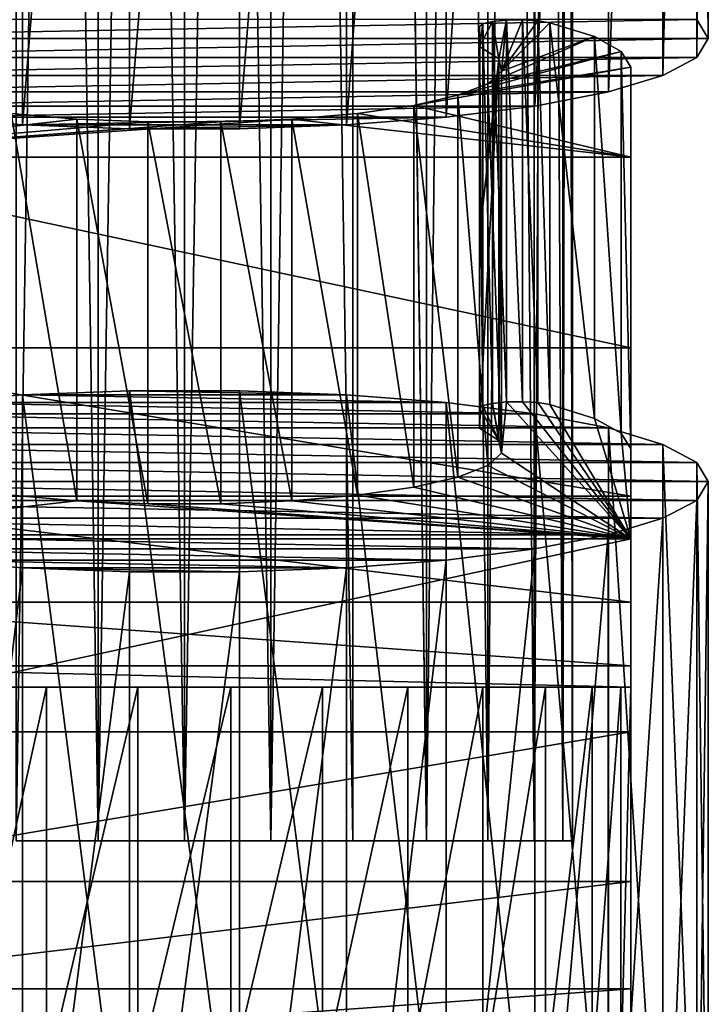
# Model space of a CAD drawing. Header units: millimetres. Extents: x -25 to 79, y -375 to 543.
# Tile 20 of 29: x -4 to 14, y 298 to 323. Entities that reach past the tile are written whole.
import ezdxf

# ---------------------------------------------------------------- set-up
doc = ezdxf.new("R2010")
doc.units = ezdxf.units.MM
doc.header["$LTSCALE"] = 65.185185
for name, color, linetype in [('33', 7, 'CONTINUOUS'), ('34', 7, 'CONTINUOUS'), ('55', 7, 'CONTINUOUS'), ('57', 7, 'CONTINUOUS'), ('58', 7, 'CONTINUOUS'), ('59', 7, 'CONTINUOUS'), ('60', 7, 'CONTINUOUS'), ('61', 7, 'CONTINUOUS'), ('62', 7, 'CONTINUOUS'), ('63', 7, 'CONTINUOUS'), ('65', 7, 'CONTINUOUS'), ('66', 7, 'CONTINUOUS'), ('68', 7, 'CONTINUOUS'), ('70', 7, 'CONTINUOUS'), ('71', 7, 'CONTINUOUS'), ('72', 7, 'CONTINUOUS'), ('73', 7, 'CONTINUOUS'), ('74', 7, 'CONTINUOUS'), ('75', 7, 'CONTINUOUS')]:
    doc.layers.add(name, color=color, linetype=linetype)

msp = doc.modelspace()

# ---------------------------------------------------------------- linework, layer by layer
at = {"layer": '33', "color": 7, "linetype": 'CONTINUOUS', "true_color": 0x00000b}
for points in [[(0, 441.605, 10), (0, 302.065, 10), (2.225, 302.065, 9.749), (0, 441.605, 10)], [(2.199, 441.605, 9.755), (0, 441.605, 10), (2.225, 302.065, 9.749), (2.199, 441.605, 9.755)], [(0, 441.605, -10), (2.225, 441.605, -9.749), (0, 302.065, -10), (0, 441.605, -10)], [(0, 302.065, -10), (2.225, 441.605, -9.749), (2.225, 302.065, -9.749), (0, 302.065, -10)], [(4.317, 441.605, 9.02), (2.199, 441.605, 9.755), (4.339, 302.065, 9.01), (4.317, 441.605, 9.02)], [(4.339, 302.065, 9.01), (2.199, 441.605, 9.755), (2.225, 302.065, 9.749), (4.339, 302.065, 9.01)], [(2.225, 441.605, -9.749), (4.341, 441.605, -9.009), (2.225, 302.065, -9.749), (2.225, 441.605, -9.749)], [(2.225, 302.065, -9.749), (4.341, 441.605, -9.009), (4.339, 302.065, -9.01), (2.225, 302.065, -9.749)], [(6.217, 441.605, 7.832), (4.317, 441.605, 9.02), (6.235, 302.065, 7.818), (6.217, 441.605, 7.832)], [(6.235, 302.065, 7.818), (4.317, 441.605, 9.02), (4.339, 302.065, 9.01), (6.235, 302.065, 7.818)], [(4.339, 302.065, -9.01), (4.341, 441.605, -9.009), (6.235, 302.065, -7.818), (4.339, 302.065, -9.01)], [(4.341, 441.605, -9.009), (6.238, 441.605, -7.816), (6.235, 302.065, -7.818), (4.341, 441.605, -9.009)], [(7.806, 441.605, 6.251), (6.217, 441.605, 7.832), (6.235, 302.065, 7.818), (7.806, 441.605, 6.251)], [(7.818, 302.065, 6.235), (7.806, 441.605, 6.251), (6.235, 302.065, 7.818), (7.818, 302.065, 6.235)], [(6.235, 302.065, -7.818), (6.238, 441.605, -7.816), (7.818, 302.065, -6.235), (6.235, 302.065, -7.818)], [(6.238, 441.605, -7.816), (7.823, 441.605, -6.23), (7.818, 302.065, -6.235), (6.238, 441.605, -7.816)], [(9.002, 441.605, 4.355), (7.806, 441.605, 6.251), (7.818, 302.065, 6.235), (9.002, 441.605, 4.355)], [(9.01, 302.065, 4.339), (9.002, 441.605, 4.355), (7.818, 302.065, 6.235), (9.01, 302.065, 4.339)], [(7.818, 302.065, -6.235), (7.823, 441.605, -6.23), (9.01, 302.065, -4.339), (7.818, 302.065, -6.235)], [(7.823, 441.605, -6.23), (9.014, 441.605, -4.331), (9.01, 302.065, -4.339), (7.823, 441.605, -6.23)], [(9.746, 441.605, 2.241), (9.002, 441.605, 4.355), (9.01, 302.065, 4.339), (9.746, 441.605, 2.241)], [(9.749, 302.065, 2.225), (9.746, 441.605, 2.241), (9.01, 302.065, 4.339), (9.749, 302.065, 2.225)], [(9.01, 302.065, -4.339), (9.014, 441.605, -4.331), (9.749, 302.065, -2.225), (9.01, 302.065, -4.339)], [(9.014, 441.605, -4.331), (9.752, 441.605, -2.214), (9.749, 302.065, -2.225), (9.014, 441.605, -4.331)], [(10, 441.605, 0.013), (9.746, 441.605, 2.241), (9.749, 302.065, 2.225), (10, 441.605, 0.013)], [(10, 302.065), (10, 441.605, 0.013), (9.749, 302.065, 2.225), (10, 302.065)], [(9.749, 302.065, -2.225), (9.752, 441.605, -2.214), (10, 302.065), (9.749, 302.065, -2.225)], [(9.752, 441.605, -2.214), (10, 441.605, 0.013), (10, 302.065), (9.752, 441.605, -2.214)]]:
    msp.add_3dface(points, dxfattribs=at)
at = {"layer": '34', "color": 7, "linetype": 'CONTINUOUS', "true_color": 0x00000b}
for points in [[(-2.225, 441.605, 9.749), (-4.341, 441.605, 9.009), (-2.225, 302.065, 9.749), (-2.225, 441.605, 9.749)], [(-2.225, 302.065, 9.749), (-4.341, 441.605, 9.009), (-4.339, 302.065, 9.01), (-2.225, 302.065, 9.749)], [(-4.317, 441.605, -9.02), (-2.199, 441.605, -9.755), (-4.339, 302.065, -9.01), (-4.317, 441.605, -9.02)], [(-4.339, 302.065, -9.01), (-2.199, 441.605, -9.755), (-2.225, 302.065, -9.749), (-4.339, 302.065, -9.01)], [(0, 302.065, 10), (0, 441.605, 10), (-2.225, 441.605, 9.749), (0, 302.065, 10)], [(0, 302.065, 10), (-2.225, 441.605, 9.749), (-2.225, 302.065, 9.749), (0, 302.065, 10)], [(0, 441.605, -10), (0, 302.065, -10), (-2.225, 302.065, -9.749), (0, 441.605, -10)], [(-2.199, 441.605, -9.755), (0, 441.605, -10), (-2.225, 302.065, -9.749), (-2.199, 441.605, -9.755)]]:
    msp.add_3dface(points, dxfattribs=at)
at = {"layer": '55', "color": 7, "linetype": 'CONTINUOUS', "true_color": 0xa2afbf}
for points in [[(-11.5, 306.025, 29), (11.5, 306.025, 29), (11.5, 306.025), (-11.5, 306.025, 29)], [(-11.5, 306.025), (-11.5, 306.025, 29), (11.5, 306.025), (-11.5, 306.025)], [(-11.244, 306.025, -2.408), (-11.5, 306.025), (11.244, 306.025, -2.408), (-11.244, 306.025, -2.408)], [(11.244, 306.025, -2.408), (-11.5, 306.025), (11.5, 306.025), (11.244, 306.025, -2.408)], [(-10.506, 306.025, -4.673), (-11.244, 306.025, -2.408), (10.506, 306.025, -4.673), (-10.506, 306.025, -4.673)], [(10.506, 306.025, -4.673), (-11.244, 306.025, -2.408), (11.244, 306.025, -2.408), (10.506, 306.025, -4.673)], [(-9.304, 306.025, -6.76), (-10.506, 306.025, -4.673), (9.304, 306.025, -6.76), (-9.304, 306.025, -6.76)], [(9.304, 306.025, -6.76), (-10.506, 306.025, -4.673), (10.506, 306.025, -4.673), (9.304, 306.025, -6.76)], [(-7.69, 306.025, -8.548), (-9.304, 306.025, -6.76), (7.69, 306.025, -8.548), (-7.69, 306.025, -8.548)], [(7.69, 306.025, -8.548), (-9.304, 306.025, -6.76), (9.304, 306.025, -6.76), (7.69, 306.025, -8.548)], [(-5.753, 306.025, -9.955), (-7.69, 306.025, -8.548), (5.753, 306.025, -9.955), (-5.753, 306.025, -9.955)], [(5.753, 306.025, -9.955), (-7.69, 306.025, -8.548), (7.69, 306.025, -8.548), (5.753, 306.025, -9.955)], [(-3.554, 306.025, -10.937), (-5.753, 306.025, -9.955), (3.554, 306.025, -10.937), (-3.554, 306.025, -10.937)], [(3.554, 306.025, -10.937), (-5.753, 306.025, -9.955), (5.753, 306.025, -9.955), (3.554, 306.025, -10.937)], [(-1.197, 306.025, -11.435), (-3.554, 306.025, -10.937), (1.197, 306.025, -11.435), (-1.197, 306.025, -11.435)], [(1.197, 306.025, -11.435), (-3.554, 306.025, -10.937), (3.554, 306.025, -10.937), (1.197, 306.025, -11.435)]]:
    msp.add_3dface(points, dxfattribs=at)
at = {"layer": '57', "color": 7, "linetype": 'CONTINUOUS', "true_color": 0xa2afbf}
for points in [[(9.419, 313.316, 206.679), (10.564, 312.959, 204.654), (9.419, 323.165, 204.943), (9.419, 313.316, 206.679)], [(9.419, 323.165, 204.943), (10.564, 312.959, 204.654), (10.564, 322.807, 202.917), (9.419, 323.165, 204.943)], [(10.564, 312.959, 204.654), (11.258, 312.577, 202.488), (10.564, 322.807, 202.917), (10.564, 312.959, 204.654)], [(10.564, 322.807, 202.917), (11.258, 312.577, 202.488), (11.258, 322.425, 200.751), (10.564, 322.807, 202.917)], [(11.258, 312.577, 202.488), (11.5, 312.171, 200.182), (11.258, 322.425, 200.751), (11.258, 312.577, 202.488)], [(11.258, 322.425, 200.751), (11.5, 312.171, 200.182), (11.5, 322.019, 198.445), (11.258, 322.425, 200.751)]]:
    msp.add_3dface(points, dxfattribs=at)
at = {"layer": '58', "color": 7, "linetype": 'CONTINUOUS', "true_color": 0xa2afbf}
for points in [[(11.5, 322.019, 198.445), (11.5, 312.171, 200.182), (11.5, 309.85, 187.02), (11.5, 322.019, 198.445)], [(11.5, 322.019, 198.445), (11.5, 309.85, 187.02), (11.5, 319.698, 185.283), (11.5, 322.019, 198.445)], [(11.5, 309.85, 187.02), (11.5, 304.877, 155.609), (11.5, 319.698, 185.283), (11.5, 309.85, 187.02)], [(11.5, 319.698, 185.283), (11.5, 304.877, 155.609), (11.5, 314.78, 154.218), (11.5, 319.698, 185.283)], [(11.5, 304.877, 155.609), (11.5, 301.008, 124.102), (11.5, 314.78, 154.218), (11.5, 304.877, 155.609)], [(11.5, 314.78, 154.218), (11.5, 301.008, 124.102), (11.5, 310.954, 123.057), (11.5, 314.78, 154.218)], [(11.5, 301.008, 124.102), (11.5, 298.243, 92.498), (11.5, 310.954, 123.057), (11.5, 301.008, 124.102)], [(11.5, 310.954, 123.057), (11.5, 298.243, 92.498), (11.5, 308.219, 91.8), (11.5, 310.954, 123.057)], [(11.5, 298.243, 92.498), (11.5, 296.582, 60.797), (11.5, 308.219, 91.8), (11.5, 298.243, 92.498)], [(11.5, 308.219, 91.8), (11.5, 296.582, 60.797), (11.5, 306.576, 60.448), (11.5, 308.219, 91.8)], [(11.5, 296.025, 29), (11.5, 306.025, 29), (11.5, 306.576, 60.448), (11.5, 296.025, 29)], [(11.5, 296.582, 60.797), (11.5, 296.025, 29), (11.5, 306.576, 60.448), (11.5, 296.582, 60.797)], [(11.5, 296.025, 29), (11.5, 296.025), (11.5, 306.025, 29), (11.5, 296.025, 29)], [(11.5, 306.025, 29), (11.5, 296.025), (11.5, 306.025), (11.5, 306.025, 29)]]:
    msp.add_3dface(points, dxfattribs=at)
at = {"layer": '59', "color": 7, "linetype": 'CONTINUOUS', "true_color": 0xa2afbf}
for points in [[(-3.554, 296.025, -10.937), (-5.753, 296.025, -9.955), (-3.554, 306.025, -10.937), (-3.554, 296.025, -10.937)], [(-5.753, 296.025, -9.955), (-5.753, 306.025, -9.955), (-3.554, 306.025, -10.937), (-5.753, 296.025, -9.955)], [(-1.197, 296.025, -11.435), (-3.554, 296.025, -10.937), (-1.197, 306.025, -11.435), (-1.197, 296.025, -11.435)], [(-3.554, 296.025, -10.937), (-3.554, 306.025, -10.937), (-1.197, 306.025, -11.435), (-3.554, 296.025, -10.937)], [(1.197, 296.025, -11.435), (-1.197, 296.025, -11.435), (1.197, 306.025, -11.435), (1.197, 296.025, -11.435)], [(-1.197, 296.025, -11.435), (-1.197, 306.025, -11.435), (1.197, 306.025, -11.435), (-1.197, 296.025, -11.435)], [(3.554, 296.025, -10.937), (1.197, 296.025, -11.435), (3.554, 306.025, -10.937), (3.554, 296.025, -10.937)], [(1.197, 296.025, -11.435), (1.197, 306.025, -11.435), (3.554, 306.025, -10.937), (1.197, 296.025, -11.435)], [(5.753, 296.025, -9.955), (3.554, 296.025, -10.937), (5.753, 306.025, -9.955), (5.753, 296.025, -9.955)], [(3.554, 296.025, -10.937), (3.554, 306.025, -10.937), (5.753, 306.025, -9.955), (3.554, 296.025, -10.937)], [(7.69, 296.025, -8.548), (5.753, 296.025, -9.955), (7.69, 306.025, -8.548), (7.69, 296.025, -8.548)], [(5.753, 296.025, -9.955), (5.753, 306.025, -9.955), (7.69, 306.025, -8.548), (5.753, 296.025, -9.955)], [(9.304, 296.025, -6.76), (7.69, 296.025, -8.548), (9.304, 306.025, -6.76), (9.304, 296.025, -6.76)], [(7.69, 296.025, -8.548), (7.69, 306.025, -8.548), (9.304, 306.025, -6.76), (7.69, 296.025, -8.548)], [(10.506, 296.025, -4.673), (9.304, 296.025, -6.76), (10.506, 306.025, -4.673), (10.506, 296.025, -4.673)], [(9.304, 296.025, -6.76), (9.304, 306.025, -6.76), (10.506, 306.025, -4.673), (9.304, 296.025, -6.76)], [(11.244, 296.025, -2.408), (10.506, 296.025, -4.673), (11.244, 306.025, -2.408), (11.244, 296.025, -2.408)], [(10.506, 296.025, -4.673), (10.506, 306.025, -4.673), (11.244, 306.025, -2.408), (10.506, 296.025, -4.673)], [(11.5, 296.025), (11.244, 296.025, -2.408), (11.5, 306.025), (11.5, 296.025)], [(11.244, 296.025, -2.408), (11.244, 306.025, -2.408), (11.5, 306.025), (11.244, 296.025, -2.408)]]:
    msp.add_3dface(points, dxfattribs=at)
at = {"layer": '60', "color": 7, "linetype": 'CONTINUOUS', "true_color": 0xa2afbf}
for points in [[(7.689, 313.288, 206.52), (7.6, 313.217, 206.114), (8.103, 312.388, 201.414), (7.689, 313.288, 206.52)], [(8.103, 312.388, 201.414), (7.6, 313.217, 206.114), (7.6, 312.705, 203.214), (8.103, 312.388, 201.414)], [(7.936, 313.346, 206.849), (7.689, 313.288, 206.52), (8.103, 312.388, 201.414), (7.936, 313.346, 206.849)], [(8.299, 313.382, 207.052), (7.936, 313.346, 206.849), (8.175, 312.064, 199.575), (8.299, 313.382, 207.052)], [(8.175, 312.064, 199.575), (7.936, 313.346, 206.849), (8.103, 312.388, 201.414), (8.175, 312.064, 199.575)], [(11.5, 309.85, 187.02), (8.299, 313.382, 207.052), (8.175, 312.064, 199.575), (11.5, 309.85, 187.02)], [(8.299, 313.382, 207.052), (11.5, 309.85, 187.02), (8.714, 313.389, 207.091), (8.299, 313.382, 207.052)], [(8.714, 313.389, 207.091), (11.5, 309.85, 187.02), (9.109, 313.366, 206.962), (8.714, 313.389, 207.091)], [(11.5, 309.85, 187.02), (9.419, 313.316, 206.679), (9.109, 313.366, 206.962), (11.5, 309.85, 187.02)], [(10.564, 312.959, 204.654), (9.419, 313.316, 206.679), (11.5, 309.85, 187.02), (10.564, 312.959, 204.654)], [(11.258, 312.577, 202.488), (10.564, 312.959, 204.654), (11.5, 309.85, 187.02), (11.258, 312.577, 202.488)], [(11.5, 312.171, 200.182), (11.258, 312.577, 202.488), (11.5, 309.85, 187.02), (11.5, 312.171, 200.182)], [(7.821, 311.743, 197.756), (11.5, 309.85, 187.02), (8.175, 312.064, 199.575), (7.821, 311.743, 197.756)], [(7.048, 311.443, 196.056), (11.5, 309.85, 187.02), (7.821, 311.743, 197.756), (7.048, 311.443, 196.056)], [(5.909, 311.184, 194.585), (11.5, 309.85, 187.02), (7.048, 311.443, 196.056), (5.909, 311.184, 194.585)], [(4.462, 310.976, 193.408), (11.5, 309.85, 187.02), (5.909, 311.184, 194.585), (4.462, 310.976, 193.408)], [(-4.466, 310.977, 193.41), (-11.5, 309.85, 187.02), (-2.775, 310.831, 192.583), (-4.466, 310.977, 193.41)], [(2.769, 310.83, 192.581), (11.5, 309.85, 187.02), (4.462, 310.976, 193.408), (2.769, 310.83, 192.581)], [(-11.5, 309.85, 187.02), (11.5, 309.85, 187.02), (-2.775, 310.831, 192.583), (-11.5, 309.85, 187.02)], [(-2.775, 310.831, 192.583), (11.5, 309.85, 187.02), (-0.941, 310.757, 192.161), (-2.775, 310.831, 192.583)], [(-0.941, 310.757, 192.161), (11.5, 309.85, 187.02), (0.935, 310.756, 192.161), (-0.941, 310.757, 192.161)], [(0.935, 310.756, 192.161), (11.5, 309.85, 187.02), (2.769, 310.83, 192.581), (0.935, 310.756, 192.161)]]:
    msp.add_3dface(points, dxfattribs=at)
at = {"layer": '61', "color": 7, "linetype": 'CONTINUOUS', "true_color": 0xa2afbf}
for points in [[(8.103, 322.236, 199.677), (7.6, 322.553, 201.477), (7.936, 323.195, 205.113), (8.103, 322.236, 199.677)], [(7.936, 323.195, 205.113), (7.6, 322.553, 201.477), (7.689, 323.136, 204.783), (7.936, 323.195, 205.113)], [(7.689, 323.136, 204.783), (7.6, 322.553, 201.477), (7.6, 323.065, 204.378), (7.689, 323.136, 204.783)], [(8.299, 323.23, 205.315), (8.103, 322.236, 199.677), (7.936, 323.195, 205.113), (8.299, 323.23, 205.315)], [(8.175, 321.912, 197.839), (8.103, 322.236, 199.677), (8.299, 323.23, 205.315), (8.175, 321.912, 197.839)], [(9.109, 323.214, 205.225), (8.175, 321.912, 197.839), (8.714, 323.237, 205.355), (9.109, 323.214, 205.225)], [(8.714, 323.237, 205.355), (8.175, 321.912, 197.839), (8.299, 323.23, 205.315), (8.714, 323.237, 205.355)], [(9.419, 323.165, 204.943), (8.175, 321.912, 197.839), (9.109, 323.214, 205.225), (9.419, 323.165, 204.943)], [(9.419, 323.165, 204.943), (10.564, 322.807, 202.917), (8.175, 321.912, 197.839), (9.419, 323.165, 204.943)], [(10.564, 322.807, 202.917), (11.258, 322.425, 200.751), (7.821, 321.591, 196.019), (10.564, 322.807, 202.917)], [(8.175, 321.912, 197.839), (10.564, 322.807, 202.917), (7.821, 321.591, 196.019), (8.175, 321.912, 197.839)], [(11.258, 322.425, 200.751), (11.5, 322.019, 198.445), (7.048, 321.291, 194.32), (11.258, 322.425, 200.751)], [(7.821, 321.591, 196.019), (11.258, 322.425, 200.751), (7.048, 321.291, 194.32), (7.821, 321.591, 196.019)], [(11.5, 322.019, 198.445), (11.5, 319.698, 185.283), (5.909, 321.032, 192.849), (11.5, 322.019, 198.445)], [(7.048, 321.291, 194.32), (11.5, 322.019, 198.445), (5.909, 321.032, 192.849), (7.048, 321.291, 194.32)], [(5.909, 321.032, 192.849), (11.5, 319.698, 185.283), (4.462, 320.824, 191.671), (5.909, 321.032, 192.849)], [(-2.775, 320.679, 190.846), (-11.5, 319.698, 185.283), (-4.466, 320.825, 191.674), (-2.775, 320.679, 190.846)], [(4.462, 320.824, 191.671), (11.5, 319.698, 185.283), (2.769, 320.679, 190.844), (4.462, 320.824, 191.671)], [(11.5, 319.698, 185.283), (-11.5, 319.698, 185.283), (2.769, 320.679, 190.844), (11.5, 319.698, 185.283)], [(2.769, 320.679, 190.844), (-11.5, 319.698, 185.283), (0.935, 320.604, 190.424), (2.769, 320.679, 190.844)], [(-0.941, 320.605, 190.425), (-11.5, 319.698, 185.283), (-2.775, 320.679, 190.846), (-0.941, 320.605, 190.425)], [(0.935, 320.604, 190.424), (-11.5, 319.698, 185.283), (-0.941, 320.605, 190.425), (0.935, 320.604, 190.424)]]:
    msp.add_3dface(points, dxfattribs=at)
at = {"layer": '62', "color": 7, "linetype": 'CONTINUOUS', "true_color": 0xa2afbf}
for points in [[(-11.5, 314.78, 154.218), (-11.5, 319.698, 185.283), (11.5, 314.78, 154.218), (-11.5, 314.78, 154.218)], [(-11.5, 319.698, 185.283), (11.5, 319.698, 185.283), (11.5, 314.78, 154.218), (-11.5, 319.698, 185.283)], [(-11.5, 310.954, 123.057), (-11.5, 314.78, 154.218), (11.5, 310.954, 123.057), (-11.5, 310.954, 123.057)], [(-11.5, 314.78, 154.218), (11.5, 314.78, 154.218), (11.5, 310.954, 123.057), (-11.5, 314.78, 154.218)], [(-11.5, 308.219, 91.8), (-11.5, 310.954, 123.057), (11.5, 308.219, 91.8), (-11.5, 308.219, 91.8)], [(-11.5, 310.954, 123.057), (11.5, 310.954, 123.057), (11.5, 308.219, 91.8), (-11.5, 310.954, 123.057)], [(-11.5, 306.576, 60.448), (-11.5, 308.219, 91.8), (11.5, 306.576, 60.448), (-11.5, 306.576, 60.448)], [(-11.5, 308.219, 91.8), (11.5, 308.219, 91.8), (11.5, 306.576, 60.448), (-11.5, 308.219, 91.8)], [(11.5, 306.025, 29), (-11.5, 306.025, 29), (-11.5, 306.576, 60.448), (11.5, 306.025, 29)], [(11.5, 306.025, 29), (-11.5, 306.576, 60.448), (11.5, 306.576, 60.448), (11.5, 306.025, 29)]]:
    msp.add_3dface(points, dxfattribs=at)
at = {"layer": '63', "color": 7, "linetype": 'CONTINUOUS', "true_color": 0xa2afbf}
for points in [[(-11.5, 309.85, 187.02), (-11.5, 304.877, 155.609), (11.5, 309.85, 187.02), (-11.5, 309.85, 187.02)], [(-11.5, 304.877, 155.609), (11.5, 304.877, 155.609), (11.5, 309.85, 187.02), (-11.5, 304.877, 155.609)], [(-11.5, 304.877, 155.609), (-11.5, 301.008, 124.102), (11.5, 304.877, 155.609), (-11.5, 304.877, 155.609)], [(-11.5, 301.008, 124.102), (11.5, 301.008, 124.102), (11.5, 304.877, 155.609), (-11.5, 301.008, 124.102)], [(-11.5, 301.008, 124.102), (-11.5, 298.243, 92.498), (11.5, 301.008, 124.102), (-11.5, 301.008, 124.102)], [(-11.5, 298.243, 92.498), (11.5, 298.243, 92.498), (11.5, 301.008, 124.102), (-11.5, 298.243, 92.498)], [(-11.5, 298.243, 92.498), (-11.5, 296.582, 60.797), (11.5, 298.243, 92.498), (-11.5, 298.243, 92.498)], [(-11.5, 296.582, 60.797), (11.5, 296.582, 60.797), (11.5, 298.243, 92.498), (-11.5, 296.582, 60.797)]]:
    msp.add_3dface(points, dxfattribs=at)
at = {"layer": '65', "color": 7, "linetype": 'CONTINUOUS', "true_color": 0xa2afbf}
for points in [[(7.6, 312.705, 203.214), (7.6, 313.217, 206.114), (7.6, 323.065, 204.378), (7.6, 312.705, 203.214)], [(7.6, 312.705, 203.214), (7.6, 323.065, 204.378), (7.6, 317.629, 202.346), (7.6, 312.705, 203.214)], [(7.6, 323.065, 204.378), (7.6, 322.553, 201.477), (7.6, 317.629, 202.346), (7.6, 323.065, 204.378)]]:
    msp.add_3dface(points, dxfattribs=at)
at = {"layer": '66', "color": 7, "linetype": 'CONTINUOUS', "true_color": 0xa2afbf}
for points in [[(7.6, 322.553, 201.477), (8.103, 322.236, 199.677), (7.6, 317.629, 202.346), (7.6, 322.553, 201.477)], [(8.103, 312.388, 201.414), (7.6, 312.705, 203.214), (8.103, 322.236, 199.677), (8.103, 312.388, 201.414)], [(8.103, 322.236, 199.677), (7.6, 312.705, 203.214), (7.6, 317.629, 202.346), (8.103, 322.236, 199.677)], [(8.103, 312.388, 201.414), (8.103, 322.236, 199.677), (8.175, 321.912, 197.839), (8.103, 312.388, 201.414)], [(8.175, 312.064, 199.575), (8.175, 321.912, 197.839), (7.821, 321.591, 196.019), (8.175, 312.064, 199.575)], [(8.175, 312.064, 199.575), (8.103, 312.388, 201.414), (8.175, 321.912, 197.839), (8.175, 312.064, 199.575)], [(7.821, 311.743, 197.756), (7.821, 321.591, 196.019), (7.048, 321.291, 194.32), (7.821, 311.743, 197.756)], [(7.821, 311.743, 197.756), (8.175, 312.064, 199.575), (7.821, 321.591, 196.019), (7.821, 311.743, 197.756)], [(7.048, 311.443, 196.056), (7.048, 321.291, 194.32), (5.909, 321.032, 192.849), (7.048, 311.443, 196.056)], [(7.048, 311.443, 196.056), (7.821, 311.743, 197.756), (7.048, 321.291, 194.32), (7.048, 311.443, 196.056)], [(5.909, 311.184, 194.585), (5.909, 321.032, 192.849), (4.462, 320.824, 191.671), (5.909, 311.184, 194.585)], [(5.909, 311.184, 194.585), (7.048, 311.443, 196.056), (5.909, 321.032, 192.849), (5.909, 311.184, 194.585)], [(-4.466, 310.977, 193.41), (-2.775, 310.831, 192.583), (-4.466, 320.825, 191.674), (-4.466, 310.977, 193.41)], [(-2.775, 310.831, 192.583), (-2.775, 320.679, 190.846), (-4.466, 320.825, 191.674), (-2.775, 310.831, 192.583)], [(4.462, 310.976, 193.408), (4.462, 320.824, 191.671), (2.769, 320.679, 190.844), (4.462, 310.976, 193.408)], [(4.462, 310.976, 193.408), (5.909, 311.184, 194.585), (4.462, 320.824, 191.671), (4.462, 310.976, 193.408)], [(-2.775, 310.831, 192.583), (-0.941, 310.757, 192.161), (-2.775, 320.679, 190.846), (-2.775, 310.831, 192.583)], [(-0.941, 310.757, 192.161), (-0.941, 320.605, 190.425), (-2.775, 320.679, 190.846), (-0.941, 310.757, 192.161)], [(-0.941, 310.757, 192.161), (0.935, 310.756, 192.161), (-0.941, 320.605, 190.425), (-0.941, 310.757, 192.161)], [(0.935, 310.756, 192.161), (0.935, 320.604, 190.424), (-0.941, 320.605, 190.425), (0.935, 310.756, 192.161)], [(2.769, 310.83, 192.581), (2.769, 320.679, 190.844), (0.935, 320.604, 190.424), (2.769, 310.83, 192.581)], [(0.935, 310.756, 192.161), (2.769, 310.83, 192.581), (0.935, 320.604, 190.424), (0.935, 310.756, 192.161)], [(2.769, 310.83, 192.581), (4.462, 310.976, 193.408), (2.769, 320.679, 190.844), (2.769, 310.83, 192.581)]]:
    msp.add_3dface(points, dxfattribs=at)
at = {"layer": '68', "color": 7, "linetype": 'CONTINUOUS', "true_color": 0xa2afbf}
for points in [[(7.689, 313.288, 206.52), (7.689, 323.136, 204.783), (7.6, 323.065, 204.378), (7.689, 313.288, 206.52)], [(7.6, 313.217, 206.114), (7.689, 313.288, 206.52), (7.6, 323.065, 204.378), (7.6, 313.217, 206.114)], [(7.936, 313.346, 206.849), (7.936, 323.195, 205.113), (7.689, 323.136, 204.783), (7.936, 313.346, 206.849)], [(7.689, 313.288, 206.52), (7.936, 313.346, 206.849), (7.689, 323.136, 204.783), (7.689, 313.288, 206.52)], [(8.299, 313.382, 207.052), (8.299, 323.23, 205.315), (7.936, 323.195, 205.113), (8.299, 313.382, 207.052)], [(7.936, 313.346, 206.849), (8.299, 313.382, 207.052), (7.936, 323.195, 205.113), (7.936, 313.346, 206.849)], [(8.714, 313.389, 207.091), (8.714, 323.237, 205.355), (8.299, 323.23, 205.315), (8.714, 313.389, 207.091)], [(8.299, 313.382, 207.052), (8.714, 313.389, 207.091), (8.299, 323.23, 205.315), (8.299, 313.382, 207.052)], [(8.714, 313.389, 207.091), (9.109, 313.366, 206.962), (8.714, 323.237, 205.355), (8.714, 313.389, 207.091)], [(9.109, 313.366, 206.962), (9.109, 323.214, 205.225), (8.714, 323.237, 205.355), (9.109, 313.366, 206.962)], [(9.419, 313.316, 206.679), (9.419, 323.165, 204.943), (9.109, 323.214, 205.225), (9.419, 313.316, 206.679)], [(9.109, 313.366, 206.962), (9.419, 313.316, 206.679), (9.109, 323.214, 205.225), (9.109, 313.366, 206.962)]]:
    msp.add_3dface(points, dxfattribs=at)
at = {"layer": '70', "color": 7, "linetype": 'CONTINUOUS', "true_color": 0xa2afbf}
for points in [[(-4.174, 313.563, 212.971), (-1.416, 291.999, 217.371), (-1.416, 313.665, 213.55), (-4.174, 313.563, 212.971)], [(-1.416, 291.999, 217.371), (1.416, 291.999, 217.371), (-1.416, 313.665, 213.55), (-1.416, 291.999, 217.371)], [(-1.416, 313.665, 213.55), (1.416, 291.999, 217.371), (1.416, 313.665, 213.55), (-1.416, 313.665, 213.55)], [(1.416, 291.999, 217.371), (4.174, 291.897, 216.791), (1.416, 313.665, 213.55), (1.416, 291.999, 217.371)], [(1.416, 313.665, 213.55), (4.174, 291.897, 216.791), (4.174, 313.563, 212.971), (1.416, 313.665, 213.55)], [(-6.746, 313.364, 211.843), (-4.174, 291.897, 216.791), (-4.174, 313.563, 212.971), (-6.746, 313.364, 211.843)], [(-4.174, 291.897, 216.791), (-1.416, 291.999, 217.371), (-4.174, 313.563, 212.971), (-4.174, 291.897, 216.791)], [(4.174, 291.897, 216.791), (6.746, 291.698, 215.663), (4.174, 313.563, 212.971), (4.174, 291.897, 216.791)], [(4.174, 313.563, 212.971), (6.746, 291.698, 215.663), (6.746, 313.364, 211.843), (4.174, 313.563, 212.971)], [(-6.746, 291.698, 215.663), (-4.174, 291.897, 216.791), (-6.746, 313.364, 211.843), (-6.746, 291.698, 215.663)], [(6.746, 291.698, 215.663), (9.032, 291.41, 214.031), (6.746, 313.364, 211.843), (6.746, 291.698, 215.663)], [(6.746, 313.364, 211.843), (9.032, 291.41, 214.031), (9.032, 313.076, 210.21), (6.746, 313.364, 211.843)], [(9.032, 291.41, 214.031), (10.925, 291.045, 211.959), (9.032, 313.076, 210.21), (9.032, 291.41, 214.031)], [(9.032, 313.076, 210.21), (10.925, 291.045, 211.959), (10.925, 312.711, 208.138), (9.032, 313.076, 210.21)], [(10.925, 291.045, 211.959), (12.332, 290.621, 209.555), (10.925, 312.711, 208.138), (10.925, 291.045, 211.959)], [(10.925, 312.711, 208.138), (12.332, 290.621, 209.555), (12.332, 312.287, 205.734), (10.925, 312.711, 208.138)], [(12.332, 290.621, 209.555), (13.202, 290.157, 206.925), (12.332, 312.287, 205.734), (12.332, 290.621, 209.555)], [(12.332, 312.287, 205.734), (13.202, 290.157, 206.925), (13.202, 311.823, 203.105), (12.332, 312.287, 205.734)], [(13.202, 290.157, 206.925), (13.5, 289.668, 204.149), (13.202, 311.823, 203.105), (13.202, 290.157, 206.925)], [(13.5, 289.668, 204.149), (13.5, 311.334, 200.329), (13.202, 311.823, 203.105), (13.5, 289.668, 204.149)]]:
    msp.add_3dface(points, dxfattribs=at)
at = {"layer": '71', "color": 7, "linetype": 'CONTINUOUS', "true_color": 0xa2afbf}
for points in [[(-4.174, 313.563, 212.971), (-1.416, 313.665, 213.55), (4.174, 313.563, 212.971), (-4.174, 313.563, 212.971)], [(-1.416, 313.665, 213.55), (1.416, 313.665, 213.55), (4.174, 313.563, 212.971), (-1.416, 313.665, 213.55)], [(-6.746, 313.364, 211.843), (-4.174, 313.563, 212.971), (6.746, 313.364, 211.843), (-6.746, 313.364, 211.843)], [(-4.174, 313.563, 212.971), (4.174, 313.563, 212.971), (6.746, 313.364, 211.843), (-4.174, 313.563, 212.971)], [(-9.032, 313.076, 210.21), (-6.746, 313.364, 211.843), (9.032, 313.076, 210.21), (-9.032, 313.076, 210.21)], [(-6.746, 313.364, 211.843), (6.746, 313.364, 211.843), (9.032, 313.076, 210.21), (-6.746, 313.364, 211.843)], [(-10.925, 312.711, 208.138), (-9.032, 313.076, 210.21), (10.925, 312.711, 208.138), (-10.925, 312.711, 208.138)], [(-9.032, 313.076, 210.21), (9.032, 313.076, 210.21), (10.925, 312.711, 208.138), (-9.032, 313.076, 210.21)], [(-12.332, 312.287, 205.734), (-10.925, 312.711, 208.138), (12.332, 312.287, 205.734), (-12.332, 312.287, 205.734)], [(-10.925, 312.711, 208.138), (10.925, 312.711, 208.138), (12.332, 312.287, 205.734), (-10.925, 312.711, 208.138)], [(-13.202, 311.823, 203.105), (-12.332, 312.287, 205.734), (13.202, 311.823, 203.105), (-13.202, 311.823, 203.105)], [(-12.332, 312.287, 205.734), (12.332, 312.287, 205.734), (13.202, 311.823, 203.105), (-12.332, 312.287, 205.734)], [(13.5, 311.334, 200.329), (-13.5, 311.334, 200.329), (-13.202, 311.823, 203.105), (13.5, 311.334, 200.329)], [(13.5, 311.334, 200.329), (-13.202, 311.823, 203.105), (13.202, 311.823, 203.105), (13.5, 311.334, 200.329)], [(-13.5, 311.334, 200.329), (13.5, 311.334, 200.329), (13.202, 310.844, 197.553), (-13.5, 311.334, 200.329)], [(-13.202, 310.844, 197.553), (-13.5, 311.334, 200.329), (13.202, 310.844, 197.553), (-13.202, 310.844, 197.553)], [(-12.331, 310.38, 194.923), (-13.202, 310.844, 197.553), (12.331, 310.38, 194.924), (-12.331, 310.38, 194.923)], [(12.331, 310.38, 194.924), (-13.202, 310.844, 197.553), (13.202, 310.844, 197.553), (12.331, 310.38, 194.924)], [(-10.924, 309.956, 192.519), (-12.331, 310.38, 194.923), (10.924, 309.957, 192.52), (-10.924, 309.956, 192.519)], [(10.924, 309.957, 192.52), (-12.331, 310.38, 194.923), (12.331, 310.38, 194.924), (10.924, 309.957, 192.52)], [(9.031, 309.591, 190.448), (-10.924, 309.956, 192.519), (10.924, 309.957, 192.52), (9.031, 309.591, 190.448)], [(-9.031, 309.591, 190.447), (-10.924, 309.956, 192.519), (9.031, 309.591, 190.448), (-9.031, 309.591, 190.447)], [(-6.745, 309.303, 188.815), (-9.031, 309.591, 190.447), (6.746, 309.303, 188.815), (-6.745, 309.303, 188.815)], [(6.746, 309.303, 188.815), (-9.031, 309.591, 190.447), (9.031, 309.591, 190.448), (6.746, 309.303, 188.815)], [(-4.173, 309.105, 187.687), (-6.745, 309.303, 188.815), (4.174, 309.105, 187.688), (-4.173, 309.105, 187.687)], [(4.174, 309.105, 187.688), (-6.745, 309.303, 188.815), (6.746, 309.303, 188.815), (4.174, 309.105, 187.688)], [(-1.415, 309.002, 187.108), (-4.173, 309.105, 187.687), (1.416, 309.002, 187.108), (-1.415, 309.002, 187.108)], [(1.416, 309.002, 187.108), (-4.173, 309.105, 187.687), (4.174, 309.105, 187.688), (1.416, 309.002, 187.108)]]:
    msp.add_3dface(points, dxfattribs=at)
at = {"layer": '72', "color": 7, "linetype": 'CONTINUOUS', "true_color": 0xa2afbf}
for points in [[(13.5, 289.668, 204.149), (13.202, 289.178, 201.373), (13.5, 311.334, 200.329), (13.5, 289.668, 204.149)], [(13.5, 311.334, 200.329), (13.202, 289.178, 201.373), (13.202, 310.844, 197.553), (13.5, 311.334, 200.329)], [(13.202, 289.178, 201.373), (12.331, 288.715, 198.744), (13.202, 310.844, 197.553), (13.202, 289.178, 201.373)], [(12.331, 288.715, 198.744), (12.331, 310.38, 194.924), (13.202, 310.844, 197.553), (12.331, 288.715, 198.744)], [(12.331, 288.715, 198.744), (10.924, 288.291, 196.34), (12.331, 310.38, 194.924), (12.331, 288.715, 198.744)], [(10.924, 288.291, 196.34), (10.924, 309.957, 192.52), (12.331, 310.38, 194.924), (10.924, 288.291, 196.34)], [(10.924, 288.291, 196.34), (9.031, 287.925, 194.268), (10.924, 309.957, 192.52), (10.924, 288.291, 196.34)], [(9.031, 287.925, 194.268), (9.031, 309.591, 190.448), (10.924, 309.957, 192.52), (9.031, 287.925, 194.268)], [(9.031, 287.925, 194.268), (6.746, 287.638, 192.636), (9.031, 309.591, 190.448), (9.031, 287.925, 194.268)], [(6.746, 287.638, 192.636), (6.746, 309.303, 188.815), (9.031, 309.591, 190.448), (6.746, 287.638, 192.636)], [(-6.745, 287.638, 192.635), (-6.745, 309.303, 188.815), (-4.173, 309.105, 187.687), (-6.745, 287.638, 192.635)], [(-4.173, 287.439, 191.508), (-6.745, 287.638, 192.635), (-4.173, 309.105, 187.687), (-4.173, 287.439, 191.508)], [(-4.173, 287.439, 191.508), (-4.173, 309.105, 187.687), (-1.415, 309.002, 187.108), (-4.173, 287.439, 191.508)], [(4.174, 287.439, 191.508), (1.416, 287.337, 190.928), (4.174, 309.105, 187.688), (4.174, 287.439, 191.508)], [(1.416, 287.337, 190.928), (1.416, 309.002, 187.108), (4.174, 309.105, 187.688), (1.416, 287.337, 190.928)], [(6.746, 287.638, 192.636), (4.174, 287.439, 191.508), (6.746, 309.303, 188.815), (6.746, 287.638, 192.636)], [(4.174, 287.439, 191.508), (4.174, 309.105, 187.688), (6.746, 309.303, 188.815), (4.174, 287.439, 191.508)], [(-1.415, 287.337, 190.928), (-4.173, 287.439, 191.508), (-1.415, 309.002, 187.108), (-1.415, 287.337, 190.928)], [(1.416, 287.337, 190.928), (-1.415, 287.337, 190.928), (1.416, 309.002, 187.108), (1.416, 287.337, 190.928)], [(-1.415, 287.337, 190.928), (-1.415, 309.002, 187.108), (1.416, 309.002, 187.108), (-1.415, 287.337, 190.928)]]:
    msp.add_3dface(points, dxfattribs=at)
at = {"layer": '73', "color": 7, "linetype": 'CONTINUOUS', "true_color": 0xa2afbf}
for points in [[(-13.202, 323.247, 201.091), (-13.5, 322.757, 198.315), (13.202, 323.247, 201.091), (-13.202, 323.247, 201.091)], [(13.202, 323.247, 201.091), (-13.5, 322.757, 198.315), (13.5, 322.757, 198.315), (13.202, 323.247, 201.091)], [(13.5, 322.757, 198.315), (-13.5, 322.757, 198.315), (-13.202, 322.268, 195.539), (13.5, 322.757, 198.315)], [(13.202, 322.268, 195.539), (13.5, 322.757, 198.315), (-13.202, 322.268, 195.539), (13.202, 322.268, 195.539)], [(-12.332, 321.804, 192.91), (13.202, 322.268, 195.539), (-13.202, 322.268, 195.539), (-12.332, 321.804, 192.91)], [(12.332, 321.804, 192.91), (13.202, 322.268, 195.539), (-12.332, 321.804, 192.91), (12.332, 321.804, 192.91)], [(-10.925, 321.38, 190.506), (12.332, 321.804, 192.91), (-12.332, 321.804, 192.91), (-10.925, 321.38, 190.506)], [(10.925, 321.38, 190.506), (12.332, 321.804, 192.91), (-10.925, 321.38, 190.506), (10.925, 321.38, 190.506)], [(-9.032, 321.015, 188.434), (10.925, 321.38, 190.506), (-10.925, 321.38, 190.506), (-9.032, 321.015, 188.434)], [(9.032, 321.015, 188.434), (10.925, 321.38, 190.506), (-9.032, 321.015, 188.434), (9.032, 321.015, 188.434)], [(-6.746, 320.727, 186.801), (9.032, 321.015, 188.434), (-9.032, 321.015, 188.434), (-6.746, 320.727, 186.801)], [(6.746, 320.727, 186.801), (9.032, 321.015, 188.434), (-6.746, 320.727, 186.801), (6.746, 320.727, 186.801)], [(-4.174, 320.528, 185.673), (6.746, 320.727, 186.801), (-6.746, 320.727, 186.801), (-4.174, 320.528, 185.673)], [(4.174, 320.528, 185.673), (6.746, 320.727, 186.801), (-4.174, 320.528, 185.673), (4.174, 320.528, 185.673)], [(-1.416, 320.426, 185.094), (4.174, 320.528, 185.673), (-4.174, 320.528, 185.673), (-1.416, 320.426, 185.094)], [(1.416, 320.426, 185.094), (4.174, 320.528, 185.673), (-1.416, 320.426, 185.094), (1.416, 320.426, 185.094)]]:
    msp.add_3dface(points, dxfattribs=at)
at = {"layer": '74', "color": 7, "linetype": 'CONTINUOUS', "true_color": 0xa2afbf}
for points in [[(13.5, 322.757, 198.315), (13.202, 322.268, 195.539), (13.5, 357.226, 192.237), (13.5, 322.757, 198.315)], [(13.5, 357.226, 192.237), (13.202, 322.268, 195.539), (13.202, 356.736, 189.461), (13.5, 357.226, 192.237)], [(13.202, 322.268, 195.539), (12.332, 321.804, 192.91), (13.202, 356.736, 189.461), (13.202, 322.268, 195.539)], [(13.202, 356.736, 189.461), (12.332, 321.804, 192.91), (12.332, 356.273, 186.832), (13.202, 356.736, 189.461)], [(12.332, 321.804, 192.91), (10.925, 321.38, 190.506), (12.332, 356.273, 186.832), (12.332, 321.804, 192.91)], [(12.332, 356.273, 186.832), (10.925, 321.38, 190.506), (10.925, 355.849, 184.428), (12.332, 356.273, 186.832)], [(10.925, 321.38, 190.506), (9.032, 321.015, 188.434), (10.925, 355.849, 184.428), (10.925, 321.38, 190.506)], [(10.925, 355.849, 184.428), (9.032, 321.015, 188.434), (9.032, 355.483, 182.356), (10.925, 355.849, 184.428)], [(9.032, 321.015, 188.434), (6.746, 320.727, 186.801), (9.032, 355.483, 182.356), (9.032, 321.015, 188.434)], [(9.032, 355.483, 182.356), (6.746, 320.727, 186.801), (6.746, 355.195, 180.723), (9.032, 355.483, 182.356)], [(-4.174, 354.997, 179.596), (-6.746, 320.727, 186.801), (-6.746, 355.195, 180.723), (-4.174, 354.997, 179.596)], [(6.746, 320.727, 186.801), (4.174, 320.528, 185.673), (6.746, 355.195, 180.723), (6.746, 320.727, 186.801)], [(6.746, 355.195, 180.723), (4.174, 320.528, 185.673), (4.174, 354.997, 179.596), (6.746, 355.195, 180.723)], [(-4.174, 320.528, 185.673), (-6.746, 320.727, 186.801), (-4.174, 354.997, 179.596), (-4.174, 320.528, 185.673)], [(-1.416, 354.894, 179.016), (-4.174, 320.528, 185.673), (-4.174, 354.997, 179.596), (-1.416, 354.894, 179.016)], [(-1.416, 320.426, 185.094), (-4.174, 320.528, 185.673), (-1.416, 354.894, 179.016), (-1.416, 320.426, 185.094)], [(1.416, 320.426, 185.094), (-1.416, 320.426, 185.094), (1.416, 354.894, 179.016), (1.416, 320.426, 185.094)], [(1.416, 354.894, 179.016), (-1.416, 320.426, 185.094), (-1.416, 354.894, 179.016), (1.416, 354.894, 179.016)], [(4.174, 320.528, 185.673), (1.416, 320.426, 185.094), (4.174, 354.997, 179.596), (4.174, 320.528, 185.673)], [(4.174, 354.997, 179.596), (1.416, 320.426, 185.094), (1.416, 354.894, 179.016), (4.174, 354.997, 179.596)]]:
    msp.add_3dface(points, dxfattribs=at)
at = {"layer": '75', "color": 7, "linetype": 'CONTINUOUS', "true_color": 0xa2afbf}
for points in [[(13.202, 323.247, 201.091), (13.5, 322.757, 198.315), (13.202, 357.715, 195.014), (13.202, 323.247, 201.091)], [(13.5, 322.757, 198.315), (13.5, 357.226, 192.237), (13.202, 357.715, 195.014), (13.5, 322.757, 198.315)]]:
    msp.add_3dface(points, dxfattribs=at)

doc.saveas('drawing.dxf')
